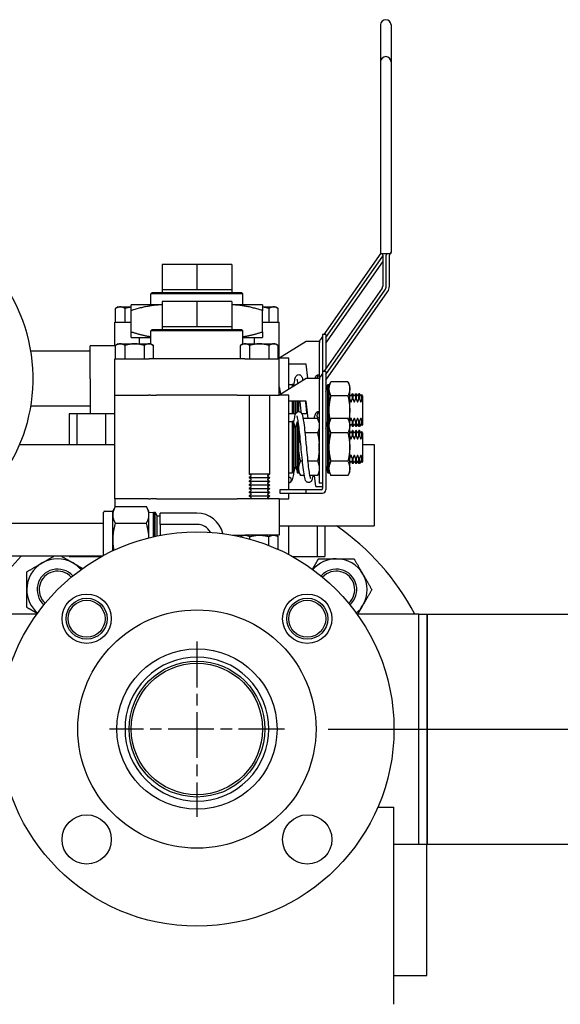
# Paper-space layout 'SHEET_3' of a CAD drawing. Header units: inches. Extents: x 3 to 360, y 8 to 227.
# Tile 49 of 117: x 67.5 to 75.73, y 187.14 to 202.12. Entities that reach past the tile are written whole.
import ezdxf

# ---------------------------------------------------------------- set-up
doc = ezdxf.new("R2010")
doc.units = ezdxf.units.IN
doc.header["$LTSCALE"] = 10.666667
doc.header["$MEASUREMENT"] = 0
doc.linetypes.add('CHAIN', pattern=[0.7087, 0.4724, -0.0591, 0.1181, -0.0591])
doc.layers.get('0').update_dxf_attribs({"lineweight": 25})
doc.layers.get('DEFPOINTS').update_dxf_attribs({"lineweight": 25})
doc.layers.add('Center Mark(ANSI)', color=7, linetype='Continuous', lineweight=25)
doc.layers.add('DIMEN', color=7, linetype='Continuous', lineweight=25)
doc.styles.get("Standard").update_dxf_attribs({"font": 'arial.ttf'})
doc.dimstyles.new('DEFAULT-ANSI', dxfattribs={"dimscale": 10.666667, "dimtxt": 0.125, "dimasz": 0.1875, "dimexe": 0.125, "dimexo": 0.0625, "dimgap": 0.031496, "dimtad": 0, "dimtih": 1, "dimtoh": 1, "dimrnd": 1e-08, "dimzin": 4, "dimdsep": 46, "dimtxsty": 'Standard', "dimblk": 'Filled-1', "dimcen": 0.09, "dimdle": 0.393701, "dimclrd": 256, "dimclre": 256, "dimclrt": 256, "dimadec": 0, "dimazin": 1, "dimtfac": 1.504, "dimtofl": 0, "dimtmove": 0, "dimatfit": 3, "dimldrblk": 'Filled-1', "dimfxl": 1, "dimtolj": 1, "dimtzin": 4, "dimlwd": 25, "dimlwe": 25, "dimarcsym": 0})

# ---------------------------------------------------------------- blocks, each defined once
blk = doc.blocks.new('Filled-1')
at = {"color": 0}
for p, q in [((0, 0), (-1, 0.25)), ((-1, 0.25), (-1, -0.25)), ((-1, 0), (0, 0)), ((-1, -0.25), (0, 0))]:
    blk.add_line(p, q, dxfattribs=at)
at = {"color": 0, "flags": 128}
blk.add_lwpolyline([(-1, -0.25), (0, 0), (-1, 0.25), (-1, -0.25)], dxfattribs=at)
at = {"color": 0}
blk.add_solid([(-1, -0.25), (0, 0), (-1, 0.25), (-1, -0.25)], dxfattribs=at)
blk = doc.blocks.new('*D17')
at = {"layer": 'DEFPOINTS', "color": 0, "linetype": 'Continuous'}
for p in [(71.529, 191.33), (126.661, 191.33), (116.695, 142.407)]:
    blk.add_point(p, dxfattribs=at)
at = {"layer": 'DIMEN', "linetype": 'Continuous', "lineweight": 25}
for p, q in [((72.195, 191.33), (127.994, 191.33)), ((126.661, 189.33), (126.661, 167.885)), ((126.661, 144.407), (126.661, 165.852)), ((117.362, 142.407), (127.994, 142.407))]:
    blk.add_line(p, q, dxfattribs=at)
at = {"layer": 'DIMEN', "linetype": 'Continuous', "lineweight": 25, "xscale": 2, "yscale": 2, "zscale": 2}
for p, rotation in [((126.661, 191.33), 90), ((126.661, 142.407), 270)]:
    blk.add_blockref('Filled-1', p, dxfattribs=dict(at, rotation=rotation))
at = {"layer": 'DIMEN', "linetype": 'Continuous', "lineweight": 25, "insert": (124.391, 167.549), "char_height": 1.3333, "attachment_point": 1}
blk.add_mtext('\\A1;48.92', dxfattribs=at)

psp = doc.layouts.new('SHEET_3')

# ---------------------------------------------------------------- linework, layer by layer
for p, q in [((72.99, 202.042), (72.99, 201.48)), ((73.15, 202.042), (73.15, 201.48)), ((72.99, 201.48), (72.99, 198.58)), ((73.15, 201.48), (73.15, 198.58)), ((72.994, 198.568), (72.129, 197.332)), ((72.158, 197.288), (73.025, 198.526)), ((73.13, 198.56), (73.01, 198.56)), ((73.025, 198.54), (73.025, 198.066)), ((73.075, 198.066), (73.075, 198.54)), ((73.125, 198.066), (73.125, 198.54)), ((69.665, 198.396), (69.665, 198.016)), ((70.195, 198.396), (69.665, 198.396)), ((70.195, 198.396), (70.195, 198.016)), ((70.725, 198.396), (70.195, 198.396)), ((70.725, 198.396), (70.725, 198.016)), ((72.158, 197.201), (73.025, 198.439)), ((73.016, 198.038), (72.129, 196.77)), ((69.515, 197.972), (69.495, 197.952)), ((70.895, 197.952), (69.495, 197.952)), ((69.495, 197.785), (69.495, 197.952)), ((69.515, 197.972), (70.875, 197.972)), ((69.665, 198.016), (69.912, 198.016)), ((69.665, 198.016), (69.665, 198.016)), ((69.665, 198.016), (69.665, 197.972)), ((69.912, 198.016), (69.949, 198.016)), ((69.949, 198.016), (70.195, 198.016)), ((70.195, 198.016), (70.442, 198.016)), ((70.442, 198.016), (70.479, 198.016)), ((70.479, 198.016), (70.725, 198.016)), ((70.725, 198.016), (70.726, 198.016)), ((70.726, 198.016), (70.726, 197.972)), ((70.875, 197.972), (70.895, 197.952)), ((70.895, 197.785), (70.895, 197.952)), ((72.158, 196.725), (73.057, 198.009)), ((72.158, 196.638), (73.098, 197.98)), ((68.995, 197.752), (68.957, 197.73)), ((68.995, 197.752), (69.195, 197.752)), ((69.665, 197.785), (69.195, 197.785)), ((69.665, 197.833), (69.665, 197.453)), ((70.195, 197.833), (69.665, 197.833)), ((70.195, 197.833), (70.195, 197.453)), ((70.725, 197.833), (70.195, 197.833)), ((70.725, 197.833), (70.725, 197.453)), ((71.195, 197.785), (70.725, 197.785)), ((71.195, 197.752), (71.395, 197.752)), ((71.395, 197.752), (71.434, 197.73)), ((68.957, 197.522), (68.957, 197.73)), ((69.101, 197.522), (69.101, 197.73)), ((69.195, 197.374), (69.195, 197.695)), ((71.195, 197.374), (71.195, 197.695)), ((71.29, 197.73), (71.29, 197.522)), ((71.434, 197.522), (71.434, 197.73)), ((68.945, 197.522), (69.195, 197.522)), ((68.945, 197.16), (68.945, 197.522)), ((69.665, 197.453), (69.912, 197.453)), ((69.665, 197.453), (69.665, 197.453)), ((69.665, 197.453), (69.665, 197.41)), ((69.912, 197.453), (69.949, 197.453)), ((69.949, 197.453), (70.195, 197.453)), ((70.195, 197.453), (70.442, 197.453)), ((70.442, 197.453), (70.479, 197.453)), ((70.479, 197.453), (70.725, 197.453)), ((70.725, 197.453), (70.726, 197.453)), ((70.726, 197.453), (70.726, 197.41)), ((71.195, 197.522), (71.445, 197.522)), ((71.445, 196.972), (71.445, 197.522)), ((69.515, 197.41), (69.495, 197.39)), ((70.895, 197.39), (69.495, 197.39)), ((69.495, 197.19), (69.495, 197.39)), ((69.515, 197.41), (70.875, 197.41)), ((70.875, 197.41), (70.895, 197.39)), ((70.895, 197.19), (70.895, 197.39)), ((72.108, 197.304), (72.077, 197.258)), ((72.158, 197.332), (72.108, 197.332)), ((72.108, 197.332), (72.108, 196.77)), ((72.158, 197.332), (72.158, 196.812)), ((68.57, 196.66), (68.57, 197.16)), ((68.957, 197.16), (68.57, 197.16)), ((68.995, 197.19), (68.957, 197.167)), ((68.957, 196.96), (68.957, 197.167)), ((68.995, 197.19), (69.245, 197.19)), ((69.101, 196.96), (69.101, 197.167)), ((69.195, 197.285), (69.495, 197.285)), ((69.245, 197.19), (69.495, 197.19)), ((69.32, 197.19), (69.32, 197.285)), ((69.39, 197.167), (69.39, 196.96)), ((69.495, 197.19), (69.534, 197.167)), ((69.534, 196.96), (69.534, 197.167)), ((70.895, 197.19), (70.857, 197.167)), ((70.857, 196.96), (70.857, 197.167)), ((70.895, 197.285), (71.195, 197.285)), ((70.895, 197.19), (71.145, 197.19)), ((71.001, 196.96), (71.001, 197.167)), ((71.07, 197.19), (71.07, 197.285)), ((71.145, 197.19), (71.395, 197.19)), ((71.29, 197.167), (71.29, 196.96)), ((71.395, 197.19), (71.434, 197.167)), ((71.434, 196.96), (71.434, 197.167)), ((71.458, 196.982), (71.858, 197.232)), ((71.858, 197.232), (72.064, 197.232)), ((72.058, 197.201), (72.058, 196.67)), ((68.57, 197.078), (67.666, 197.078)), ((68.945, 196.96), (69.469, 196.96)), ((68.945, 196.41), (68.945, 196.96)), ((69.581, 196.96), (69.469, 196.96)), ((70.81, 196.96), (69.581, 196.96)), ((70.922, 196.96), (70.81, 196.96)), ((70.922, 196.96), (71.445, 196.96)), ((71.434, 196.972), (71.445, 196.972)), ((71.595, 196.972), (71.445, 196.972)), ((71.445, 196.41), (71.445, 196.96)), ((71.458, 196.972), (71.458, 196.982)), ((71.595, 196.505), (71.595, 196.972)), ((71.858, 196.882), (71.595, 196.882)), ((71.882, 196.67), (71.858, 196.882)), ((72.108, 196.741), (72.077, 196.695)), ((72.158, 196.77), (72.108, 196.77)), ((72.108, 196.77), (72.108, 194.99)), ((72.158, 196.77), (72.158, 194.97)), ((68.57, 196.66), (68.57, 196.125)), ((71.458, 196.42), (71.858, 196.67)), ((71.595, 196.572), (71.645, 196.572)), ((71.645, 196.572), (71.645, 196.537)), ((71.665, 196.572), (71.645, 196.572)), ((71.645, 196.572), (71.645, 196.537)), ((71.665, 196.572), (71.665, 196.549)), ((71.671, 196.552), (71.665, 196.572)), ((71.858, 196.67), (72.064, 196.67)), ((72.058, 196.638), (72.058, 195.681)), ((72.158, 196.462), (72.188, 196.572)), ((72.188, 196.01), (72.188, 196.572)), ((72.188, 196.572), (72.208, 196.572)), ((72.208, 196.557), (72.236, 196.615)), ((72.208, 196.01), (72.208, 196.572)), ((72.494, 196.615), (72.236, 196.615)), ((72.521, 196.557), (72.494, 196.615)), ((72.521, 195.995), (72.521, 196.557)), ((68.945, 196.41), (69.458, 196.41)), ((68.945, 194.83), (68.945, 196.41)), ((68.945, 196.41), (69.458, 196.41)), ((69.486, 196.41), (69.458, 196.41)), ((69.486, 196.41), (69.581, 196.41)), ((70.81, 196.41), (69.581, 196.41)), ((70.81, 196.41), (70.922, 196.41)), ((70.922, 196.41), (71.445, 196.41)), ((70.989, 196.41), (70.989, 195.206)), ((71.302, 196.41), (71.302, 195.206)), ((71.445, 196.535), (71.467, 196.425)), ((71.595, 196.41), (71.445, 196.41)), ((71.458, 196.41), (71.458, 196.42)), ((71.595, 194.97), (71.595, 196.41)), ((72.494, 196.399), (72.236, 196.399)), ((72.534, 196.405), (72.521, 196.427)), ((72.547, 196.405), (72.562, 196.432)), ((72.562, 196.356), (72.562, 196.432)), ((72.569, 196.432), (72.562, 196.432)), ((72.569, 196.432), (72.569, 196.356)), ((72.584, 196.405), (72.569, 196.432)), ((72.597, 196.405), (72.612, 196.432)), ((72.612, 196.356), (72.612, 196.432)), ((72.619, 196.432), (72.612, 196.432)), ((72.619, 196.432), (72.619, 196.356)), ((72.634, 196.405), (72.619, 196.432)), ((72.647, 196.405), (72.662, 196.432)), ((72.662, 196.356), (72.662, 196.432)), ((72.669, 196.432), (72.662, 196.432)), ((72.669, 196.432), (72.669, 196.356)), ((72.684, 196.405), (72.669, 196.432)), ((72.697, 196.405), (72.704, 196.418)), ((72.704, 196.334), (72.704, 196.418)), ((72.715, 196.401), (72.704, 196.418)), ((72.715, 196.401), (72.715, 196.307)), ((68.57, 196.241), (67.666, 196.241)), ((71.858, 196.32), (71.595, 196.32)), ((71.645, 196.32), (71.645, 196.125)), ((71.645, 196.32), (71.645, 196.125)), ((71.665, 196.32), (71.665, 196.125)), ((71.695, 196.125), (71.695, 196.32)), ((71.695, 196.32), (71.695, 196.125)), ((71.725, 196.155), (71.725, 196.32)), ((71.745, 196.16), (71.745, 196.32)), ((71.888, 196.053), (71.858, 196.32)), ((72.562, 196.356), (72.569, 196.356)), ((72.612, 196.356), (72.619, 196.356)), ((72.662, 196.356), (72.669, 196.356)), ((72.715, 196.307), (72.715, 196.057)), ((68.249, 196.125), (68.249, 195.66)), ((68.366, 196.125), (68.249, 196.125)), ((68.366, 196.125), (68.366, 195.66)), ((68.801, 196.125), (68.366, 196.125)), ((68.801, 196.125), (68.801, 195.66)), ((68.945, 196.125), (68.801, 196.125)), ((71.699, 196.125), (71.595, 196.125)), ((71.88, 196.125), (71.792, 196.125)), ((71.595, 196.01), (71.645, 196.01)), ((71.645, 196.01), (71.645, 195.23)), ((71.665, 196.01), (71.645, 196.01)), ((71.645, 196.01), (71.645, 195.23)), ((71.665, 196.01), (71.665, 195.23)), ((71.695, 195.9), (71.665, 196.01)), ((71.695, 195.9), (71.725, 196.01)), ((71.725, 195.23), (71.725, 196.01)), ((71.725, 196.01), (71.737, 196.01)), ((71.745, 195.23), (71.745, 195.953)), ((72.031, 196.053), (71.811, 196.053)), ((72.058, 195.995), (72.031, 196.053)), ((72.158, 195.9), (72.188, 196.01)), ((72.188, 195.23), (72.188, 196.01)), ((72.188, 196.01), (72.208, 196.01)), ((72.208, 195.995), (72.236, 196.053)), ((72.208, 195.23), (72.208, 196.01)), ((72.494, 196.053), (72.236, 196.053)), ((72.521, 195.995), (72.494, 196.053)), ((72.521, 195.245), (72.521, 195.995)), ((72.534, 195.959), (72.521, 195.937)), ((72.547, 195.959), (72.562, 195.932)), ((72.569, 196.009), (72.562, 196.009)), ((72.562, 195.932), (72.562, 196.009)), ((72.569, 196.009), (72.569, 195.932)), ((72.584, 195.959), (72.569, 195.932)), ((72.597, 195.959), (72.612, 195.932)), ((72.619, 196.009), (72.612, 196.009)), ((72.612, 195.932), (72.612, 196.009)), ((72.619, 196.009), (72.619, 195.932)), ((72.634, 195.959), (72.619, 195.932)), ((72.647, 195.959), (72.662, 195.932)), ((72.669, 196.009), (72.662, 196.009)), ((72.662, 195.932), (72.662, 196.009)), ((72.669, 196.009), (72.669, 195.932)), ((72.684, 195.959), (72.669, 195.932)), ((72.697, 195.959), (72.704, 195.946)), ((72.704, 195.946), (72.704, 196.03)), ((72.715, 195.963), (72.704, 195.946)), ((72.715, 196.057), (72.715, 195.963)), ((71.695, 195.34), (71.695, 195.9)), ((71.695, 195.9), (71.695, 195.34)), ((72.031, 195.836), (71.839, 195.836)), ((72.158, 195.902), (72.159, 195.901)), ((72.494, 195.836), (72.236, 195.836)), ((72.534, 195.843), (72.521, 195.865)), ((72.547, 195.843), (72.562, 195.87)), ((72.569, 195.932), (72.562, 195.932)), ((72.562, 195.793), (72.562, 195.87)), ((72.569, 195.87), (72.562, 195.87)), ((72.562, 195.793), (72.569, 195.793)), ((72.569, 195.87), (72.569, 195.793)), ((72.584, 195.843), (72.569, 195.87)), ((72.597, 195.843), (72.612, 195.87)), ((72.619, 195.932), (72.612, 195.932)), ((72.612, 195.793), (72.612, 195.87)), ((72.619, 195.87), (72.612, 195.87)), ((72.612, 195.793), (72.619, 195.793)), ((72.619, 195.87), (72.619, 195.793)), ((72.634, 195.843), (72.619, 195.87)), ((72.647, 195.843), (72.662, 195.87)), ((72.669, 195.932), (72.662, 195.932)), ((72.662, 195.793), (72.662, 195.87)), ((72.669, 195.87), (72.662, 195.87)), ((72.662, 195.793), (72.669, 195.793)), ((72.669, 195.87), (72.669, 195.793)), ((72.684, 195.843), (72.669, 195.87)), ((72.697, 195.843), (72.704, 195.855)), ((72.704, 195.772), (72.704, 195.855)), ((72.715, 195.839), (72.704, 195.855)), ((72.715, 195.839), (72.715, 195.745)), ((67.498, 195.66), (68.945, 195.66)), ((72.058, 195.559), (72.058, 195.681)), ((72.715, 195.745), (72.715, 195.494)), ((72.715, 195.66), (72.895, 195.66)), ((72.895, 195.66), (72.895, 194.42)), ((72.058, 195.559), (72.058, 195.07)), ((72.715, 195.494), (72.715, 195.4)), ((71.695, 195.34), (71.665, 195.23)), ((71.695, 195.34), (71.725, 195.23)), ((71.802, 195.403), (71.773, 195.403)), ((72.031, 195.403), (71.882, 195.403)), ((72.158, 195.34), (72.188, 195.23)), ((72.494, 195.403), (72.236, 195.403)), ((72.534, 195.397), (72.521, 195.375)), ((72.547, 195.397), (72.562, 195.37)), ((72.569, 195.446), (72.562, 195.446)), ((72.562, 195.37), (72.562, 195.446)), ((72.569, 195.37), (72.562, 195.37)), ((72.569, 195.446), (72.569, 195.37)), ((72.584, 195.397), (72.569, 195.37)), ((72.597, 195.397), (72.612, 195.37)), ((72.619, 195.446), (72.612, 195.446)), ((72.612, 195.37), (72.612, 195.446)), ((72.619, 195.37), (72.612, 195.37)), ((72.619, 195.446), (72.619, 195.37)), ((72.634, 195.397), (72.619, 195.37)), ((72.647, 195.397), (72.662, 195.37)), ((72.669, 195.446), (72.662, 195.446)), ((72.662, 195.37), (72.662, 195.446)), ((72.669, 195.37), (72.662, 195.37)), ((72.669, 195.446), (72.669, 195.37)), ((72.684, 195.397), (72.669, 195.37)), ((72.697, 195.397), (72.704, 195.384)), ((72.704, 195.384), (72.704, 195.468)), ((72.715, 195.4), (72.704, 195.384)), ((71.302, 195.206), (70.989, 195.206)), ((71.019, 195.189), (70.989, 195.206)), ((71.272, 195.189), (71.302, 195.206)), ((71.595, 195.23), (71.645, 195.23)), ((71.665, 195.23), (71.645, 195.23)), ((71.725, 195.23), (71.745, 195.23)), ((71.745, 195.245), (71.773, 195.187)), ((72.058, 195.245), (72.031, 195.187)), ((72.188, 195.23), (72.208, 195.23)), ((72.208, 195.245), (72.236, 195.187)), ((72.521, 195.245), (72.494, 195.187)), ((71.019, 195.175), (70.989, 195.158)), ((70.989, 195.158), (71.302, 195.158)), ((70.989, 195.158), (70.989, 195.151)), ((71.302, 195.151), (70.989, 195.151)), ((71.019, 195.133), (70.989, 195.151)), ((71.019, 195.119), (70.989, 195.102)), ((70.989, 195.102), (71.302, 195.102)), ((70.989, 195.102), (70.989, 195.095)), ((71.302, 195.095), (70.989, 195.095)), ((71.019, 195.078), (70.989, 195.095)), ((71.019, 195.064), (70.989, 195.046)), ((70.989, 195.046), (71.302, 195.046)), ((70.989, 195.046), (70.989, 195.039)), ((71.272, 195.175), (71.302, 195.158)), ((71.272, 195.133), (71.302, 195.151)), ((71.272, 195.119), (71.302, 195.102)), ((71.272, 195.078), (71.302, 195.095)), ((71.272, 195.064), (71.302, 195.046)), ((71.302, 195.158), (71.302, 195.151)), ((71.302, 195.102), (71.302, 195.095)), ((71.302, 195.046), (71.302, 195.039)), ((71.83, 195.187), (71.773, 195.187)), ((72.031, 195.187), (71.911, 195.187)), ((72.003, 195.02), (71.984, 195.187)), ((72.078, 195.07), (72.058, 195.07)), ((72.088, 195.07), (72.078, 195.07)), ((72.108, 195.07), (72.088, 195.07)), ((72.494, 195.187), (72.236, 195.187)), ((71.302, 195.039), (70.989, 195.039)), ((71.019, 195.022), (70.989, 195.039)), ((71.019, 195.008), (70.989, 194.991)), ((70.989, 194.991), (71.302, 194.991)), ((70.989, 194.991), (70.989, 194.984)), ((71.302, 194.984), (70.989, 194.984)), ((71.019, 194.967), (70.989, 194.984)), ((71.019, 194.953), (70.989, 194.935)), ((70.989, 194.935), (71.302, 194.935)), ((70.989, 194.935), (70.989, 194.928)), ((71.302, 194.928), (70.989, 194.928)), ((71.019, 194.911), (70.989, 194.928)), ((71.019, 194.897), (70.989, 194.88)), ((71.272, 195.022), (71.302, 195.039)), ((71.272, 195.008), (71.302, 194.991)), ((71.272, 194.967), (71.302, 194.984)), ((71.272, 194.953), (71.302, 194.935)), ((71.272, 194.911), (71.302, 194.928)), ((71.272, 194.897), (71.302, 194.88)), ((71.302, 194.991), (71.302, 194.984)), ((71.302, 194.935), (71.302, 194.928)), ((71.858, 194.97), (71.458, 194.97)), ((71.458, 194.97), (71.458, 194.92)), ((71.458, 194.92), (71.858, 194.92)), ((71.595, 194.83), (71.595, 194.92)), ((71.858, 194.92), (71.858, 194.97)), ((72.088, 194.97), (71.858, 194.97)), ((71.858, 194.92), (72.108, 194.92)), ((72.003, 195.02), (72.088, 195.02)), ((72.088, 195.02), (72.108, 195.02)), ((69.458, 194.83), (68.945, 194.83)), ((69.458, 194.83), (68.945, 194.83)), ((68.945, 194.83), (68.945, 194.701)), ((69.458, 194.83), (69.486, 194.83)), ((69.581, 194.83), (69.486, 194.83)), ((69.581, 194.83), (70.81, 194.83)), ((70.922, 194.83), (70.81, 194.83)), ((71.445, 194.83), (70.922, 194.83)), ((70.989, 194.88), (71.302, 194.88)), ((70.989, 194.88), (70.989, 194.873)), ((71.302, 194.873), (70.989, 194.873)), ((71.019, 194.855), (70.989, 194.873)), ((71.019, 194.842), (70.999, 194.83)), ((71.272, 194.855), (71.302, 194.873)), ((71.272, 194.842), (71.292, 194.83)), ((71.302, 194.88), (71.302, 194.873)), ((71.445, 194.83), (71.595, 194.83)), ((71.445, 194.83), (71.445, 194.28)), ((68.775, 193.972), (68.775, 194.632)), ((68.79, 194.646), (68.913, 194.646)), ((68.913, 194.646), (68.953, 194.714)), ((68.913, 194.587), (68.913, 194.646)), ((68.953, 194.714), (69.426, 194.714)), ((69.465, 194.646), (69.426, 194.714)), ((69.465, 194.587), (69.465, 194.646)), ((69.465, 194.626), (69.531, 194.628)), ((69.531, 194.628), (69.531, 194.255)), ((69.548, 194.599), (69.531, 194.628)), ((69.548, 194.259), (69.548, 194.629)), ((69.548, 194.629), (69.56, 194.629)), ((69.56, 194.262), (69.56, 194.629)), ((69.592, 194.573), (69.56, 194.629)), ((69.635, 194.443), (69.635, 194.615)), ((70.195, 194.615), (69.635, 194.615)), ((68.775, 194.459), (61.273, 194.459)), ((68.913, 194.209), (68.913, 194.587)), ((68.953, 194.461), (69.426, 194.461)), ((69.465, 194.239), (69.465, 194.587)), ((69.592, 194.268), (69.592, 194.573)), ((69.592, 194.573), (69.635, 194.573)), ((69.635, 194.443), (69.635, 194.277)), ((70.195, 194.443), (69.635, 194.443)), ((71.445, 194.42), (72.895, 194.42)), ((71.59, 194.42), (71.59, 193.986)), ((72.025, 194.42), (72.025, 193.955)), ((72.142, 194.42), (72.142, 193.955)), ((68.913, 194.042), (68.913, 194.209)), ((70.741, 194.28), (70.81, 194.28)), ((70.81, 194.28), (70.922, 194.28)), ((70.895, 194.28), (70.857, 194.257)), ((70.857, 194.256), (70.857, 194.257)), ((71.445, 194.28), (70.922, 194.28)), ((71.001, 194.219), (71.001, 194.257)), ((71.29, 194.123), (71.29, 194.257)), ((71.395, 194.28), (71.434, 194.257)), ((71.434, 194.062), (71.434, 194.257)), ((68.75, 193.959), (61.273, 193.959)), ((68.249, 193.959), (68.249, 193.955)), ((68.249, 193.955), (68.366, 193.955)), ((68.366, 193.959), (68.366, 193.955)), ((68.366, 193.955), (68.743, 193.955)), ((71.648, 193.955), (72.025, 193.955)), ((72.025, 193.955), (72.142, 193.955)), ((67.759, 193.08), (66.815, 193.08)), ((73.575, 193.08), (72.632, 193.08)), ((73.575, 189.58), (73.575, 193.08)), ((73.575, 189.58), (73.575, 193.08)), ((73.575, 193.08), (73.7, 193.08)), ((73.7, 189.58), (73.7, 193.08)), ((73.7, 193.08), (82.945, 193.08)), ((73.7, 193.08), (73.7, 191.33)), ((73.7, 191.33), (73.7, 189.58)), ((72.95, 190.142), (73.195, 190.142)), ((73.195, 187.142), (73.195, 190.142)), ((73.195, 189.58), (73.695, 189.58)), ((73.695, 187.58), (73.695, 189.58)), ((73.695, 189.58), (73.7, 189.58)), ((73.7, 189.58), (82.945, 189.58)), ((73.195, 187.58), (73.695, 187.58))]:
    psp.add_line(p, q)
for centre, radius in [((70.195, 191.33), 3), ((68.516, 193.009), 0.375), ((68.516, 193.009), 0.312), ((68.516, 193.009), 0.281), ((71.875, 193.009), 0.375), ((71.875, 193.009), 0.312), ((71.875, 193.009), 0.281), ((70.195, 191.33), 1.813), ((70.195, 191.33), 1.22), ((70.195, 191.33), 1.034), ((70.195, 191.33), 1), ((68.516, 189.65), 0.375), ((71.875, 189.65), 0.375)]:
    psp.add_circle(centre, radius)
for centre, radius, start, end in [((73.07, 202.042), 0.08, 0, 180), ((73.07, 201.48), 0.08, 0, 180), ((65.138, 196.66), 2.563, 300.7987, 239.2013), ((73.01, 198.58), 0.02, 180, 270), ((73.01, 198.579), 0.02, 180, 262.8192), ((73.005, 198.54), 0.02, 0, 82.8192), ((73.095, 198.54), 0.02, 90, 180), ((73.145, 198.54), 0.02, 112.0243, 180), ((73.13, 198.58), 0.02, 270, 0), ((73.13, 198.577), 0.02, 292.0243, 0), ((72.975, 198.066), 0.05, 325, 0), ((72.975, 198.066), 0.1, 325, 0), ((72.975, 198.066), 0.15, 325, 0), ((72.158, 197.201), 0.1, 145, 180), ((72.158, 196.638), 0.1, 145, 180), ((72.54, 196.409), 0.00722, 210, 330), ((72.59, 196.409), 0.00722, 210, 330), ((72.64, 196.409), 0.00722, 210, 330), ((72.69, 196.409), 0.00722, 210, 330), ((72.54, 195.956), 0.00722, 30, 150), ((72.59, 195.956), 0.00722, 30, 150), ((72.64, 195.956), 0.00722, 30, 150), ((72.69, 195.956), 0.00722, 30, 150), ((72.54, 195.846), 0.00722, 210, 330), ((72.59, 195.846), 0.00722, 210, 330), ((72.64, 195.846), 0.00722, 210, 330), ((72.69, 195.846), 0.00722, 210, 330), ((72.54, 195.393), 0.00722, 30, 150), ((72.59, 195.393), 0.00722, 30, 150), ((72.64, 195.393), 0.00722, 30, 150), ((72.69, 195.393), 0.00722, 30, 150), ((71.015, 195.182), 0.00802, 300, 60), ((71.015, 195.126), 0.00802, 300, 60), ((71.015, 195.071), 0.00802, 300, 60), ((71.276, 195.182), 0.00802, 120, 240), ((71.276, 195.126), 0.00802, 120, 240), ((71.276, 195.071), 0.00802, 120, 240), ((71.595, 195.12), 0.04, 0, 90), ((71.595, 195.12), 0.04, 270, 0), ((71.015, 195.015), 0.00802, 300, 60), ((71.015, 194.96), 0.00802, 300, 60), ((71.015, 194.904), 0.00802, 300, 60), ((71.276, 195.015), 0.00802, 120, 240), ((71.276, 194.96), 0.00802, 120, 240), ((71.276, 194.904), 0.00802, 120, 240), ((72.088, 194.99), 0.02, 270, 0), ((72.108, 194.97), 0.05, 270, 0), ((71.015, 194.849), 0.00802, 300, 60), ((71.276, 194.849), 0.00802, 120, 240), ((68.79, 194.632), 0.0143, 90, 180), ((70.195, 194.209), 0.406, 13.5233, 90), ((70.195, 194.209), 0.235, 29.1074, 90), ((70.195, 191.33), 3.75, 27.8181, 55.4872), ((70.195, 191.33), 3.75, 135.4898, 152.1819), ((68.074, 193.451), 0.469, 120, 180), ((68.074, 193.451), 0.469, 60, 120), ((68.074, 193.451), 0.469, 40.5192, 60), ((72.317, 193.451), 0.469, 90, 139.4808), ((72.317, 193.451), 0.469, 30, 90), ((68.074, 193.451), 0.312, 42.0145, 227.9855), ((68.074, 193.451), 0.281, 42.3133, 227.6867), ((72.317, 193.451), 0.312, 312.0145, 137.9855), ((72.317, 193.451), 0.281, 312.3133, 137.6867), ((72.317, 193.451), 0.469, 330, 30), ((68.074, 193.451), 0.469, 180, 229.4808), ((72.317, 193.451), 0.469, 310.5192, 330), ((70.195, 191.33), 1.095, 315, 135), ((70.195, 191.33), 1.095, 135, 315)]:
    psp.add_arc(centre, radius, start, end)
for centre, end_param in [((72.058, 196.664), 6.128947), ((72.058, 196.101), 7.853982)]:
    psp.add_ellipse(centre, major_axis=(-0.04, 0), ratio=0.963163, start_param=4.712389, end_param=end_param)
for points, knots in [([(72.99, 198.58), (72.99, 198.58), (72.99, 198.58), (72.99, 198.58), (72.99, 198.58), (72.99, 198.58), (72.99, 198.579), (72.99, 198.579), (72.99, 198.579), (72.99, 198.579), (72.99, 198.579), (72.99, 198.579), (72.99, 198.579), (72.99, 198.579), (72.99, 198.579), (72.99, 198.579)], [0, 0, 0, 0, 0.00216916, 0.00216916, 0.00216916, 0.0088122, 0.0088122, 0.0088122, 0.01355723, 0.01355723, 0.01355723, 0.01694654, 0.01694654, 0.01694654, 0.01936747, 0.01936747, 0.01936747, 0.01936747]), ([(73.15, 198.577), (73.15, 198.577), (73.15, 198.578), (73.15, 198.578), (73.15, 198.579), (73.15, 198.58), (73.15, 198.58)], [0.09217661, 0.09217661, 0.09217661, 0.09217661, 0.1084094, 0.1084094, 0.1084094, 0.12354926, 0.12354926, 0.12354926, 0.12354926]), ([(71.67, 196.554), (71.671, 196.557), (71.671, 196.56), (71.677, 196.6), (71.682, 196.63), (71.691, 196.666), (71.694, 196.676), (71.701, 196.692), (71.704, 196.699), (71.713, 196.709), (71.717, 196.712), (71.725, 196.717), (71.729, 196.719), (71.74, 196.722), (71.748, 196.723), (71.762, 196.72), (71.767, 196.717), (71.776, 196.71), (71.78, 196.707), (71.787, 196.698), (71.79, 196.693), (71.798, 196.674), (71.802, 196.659), (71.806, 196.639), (71.806, 196.638), (71.807, 196.637)], [1.991211, 1.991211, 1.991211, 1.991211, 2.025578, 2.025578, 2.44551, 2.44551, 2.670581, 2.670581, 2.823224, 2.823224, 2.895848, 2.895848, 2.950733, 2.950733, 3.033936, 3.033936, 3.107069, 3.107069, 3.188342, 3.188342, 3.308874, 3.308874, 3.622949, 3.622949, 3.639195, 3.639195, 3.639195, 3.639195]), ([(71.993, 196.67), (71.996, 196.681), (71.999, 196.69), (72.01, 196.705), (72.015, 196.711), (72.027, 196.718), (72.032, 196.72), (72.044, 196.723), (72.052, 196.722), (72.058, 196.72)], [10.6570203, 10.6570203, 10.6570203, 10.6570203, 10.8879764, 10.8879764, 11.0106954, 11.0106954, 11.0708077, 11.0708077, 11.1517068, 11.1517068, 11.1517068, 11.1517068]), ([(71.734, 196.592), (71.733, 196.598), (71.732, 196.604), (71.729, 196.621), (71.727, 196.631), (71.723, 196.646), (71.721, 196.651), (71.719, 196.655), (71.719, 196.655), (71.719, 196.655)], [6.6483784, 6.6483784, 6.6483784, 6.6483784, 6.7346833, 6.7346833, 6.9247407, 6.9247407, 7.0981342, 7.0981342, 7.1649858, 7.1649858, 7.1649858, 7.1649858]), ([(71.785, 196.138), (71.782, 196.167), (71.779, 196.195), (71.773, 196.256), (71.77, 196.288), (71.767, 196.32)], [5.2999157, 5.2999157, 5.2999157, 5.2999157, 5.5190162, 5.5190162, 5.7669197, 5.7669197, 5.7669197, 5.7669197]), ([(71.847, 196.32), (71.848, 196.31), (71.849, 196.3), (71.854, 196.255), (71.857, 196.218), (71.862, 196.163), (71.864, 196.144), (71.866, 196.125)], [4.7070475, 4.7070475, 4.7070475, 4.7070475, 4.7829291, 4.7829291, 5.0614053, 5.0614053, 5.20797, 5.20797, 5.20797, 5.20797]), ([(72.534, 196.314), (72.535, 196.312), (72.535, 196.311), (72.537, 196.309), (72.537, 196.309), (72.539, 196.308), (72.54, 196.307), (72.541, 196.307), (72.542, 196.308), (72.544, 196.309), (72.544, 196.309), (72.546, 196.311), (72.546, 196.312), (72.547, 196.314)], [0.01991962, 0.01991962, 0.01991962, 0.01991962, 0.02347909, 0.02347909, 0.0265162, 0.0265162, 0.02874734, 0.02874734, 0.03097849, 0.03097849, 0.0340156, 0.0340156, 0.03757507, 0.03757507, 0.03757507, 0.03757507]), ([(72.584, 196.314), (72.585, 196.312), (72.585, 196.311), (72.587, 196.309), (72.587, 196.309), (72.589, 196.308), (72.59, 196.307), (72.591, 196.307), (72.592, 196.308), (72.594, 196.309), (72.594, 196.309), (72.596, 196.311), (72.596, 196.312), (72.597, 196.314)], [0.01991962, 0.01991962, 0.01991962, 0.01991962, 0.02347909, 0.02347909, 0.0265162, 0.0265162, 0.02874734, 0.02874734, 0.03097849, 0.03097849, 0.0340156, 0.0340156, 0.03757507, 0.03757507, 0.03757507, 0.03757507]), ([(72.634, 196.314), (72.635, 196.312), (72.635, 196.311), (72.637, 196.309), (72.637, 196.309), (72.639, 196.308), (72.64, 196.307), (72.641, 196.307), (72.642, 196.308), (72.644, 196.309), (72.644, 196.309), (72.646, 196.311), (72.646, 196.312), (72.647, 196.314)], [0.01991962, 0.01991962, 0.01991962, 0.01991962, 0.02347909, 0.02347909, 0.0265162, 0.0265162, 0.02874734, 0.02874734, 0.03097849, 0.03097849, 0.0340156, 0.0340156, 0.03757507, 0.03757507, 0.03757507, 0.03757507]), ([(72.684, 196.314), (72.685, 196.312), (72.685, 196.311), (72.687, 196.309), (72.687, 196.309), (72.689, 196.308), (72.69, 196.307), (72.691, 196.307), (72.692, 196.308), (72.694, 196.309), (72.694, 196.309), (72.696, 196.311), (72.696, 196.312), (72.697, 196.314)], [0.01991962, 0.01991962, 0.01991962, 0.01991962, 0.02347909, 0.02347909, 0.0265162, 0.0265162, 0.02874734, 0.02874734, 0.03097849, 0.03097849, 0.0340156, 0.0340156, 0.03757507, 0.03757507, 0.03757507, 0.03757507]), ([(71.67, 195.992), (71.671, 195.995), (71.671, 195.998), (71.677, 196.038), (71.682, 196.068), (71.691, 196.103), (71.694, 196.114), (71.701, 196.13), (71.704, 196.136), (71.713, 196.146), (71.717, 196.15), (71.725, 196.155), (71.729, 196.157), (71.74, 196.16), (71.748, 196.16), (71.762, 196.157), (71.767, 196.154), (71.776, 196.148), (71.78, 196.144), (71.787, 196.135), (71.79, 196.13), (71.798, 196.112), (71.802, 196.097), (71.81, 196.06), (71.813, 196.04), (71.823, 195.979), (71.829, 195.933), (71.839, 195.835), (71.845, 195.782), (71.854, 195.693), (71.857, 195.656), (71.866, 195.566), (71.871, 195.511), (71.881, 195.41), (71.886, 195.362), (71.896, 195.279), (71.901, 195.242), (71.911, 195.185), (71.916, 195.163), (71.921, 195.149), (71.922, 195.147), (71.922, 195.147)], [1.991211, 1.991211, 1.991211, 1.991211, 2.025578, 2.025578, 2.44551, 2.44551, 2.670581, 2.670581, 2.823224, 2.823224, 2.895848, 2.895848, 2.950733, 2.950733, 3.033936, 3.033936, 3.107069, 3.107069, 3.188342, 3.188342, 3.308874, 3.308874, 3.622949, 3.622949, 3.907914, 3.907914, 4.361939, 4.361939, 4.782929, 4.782929, 5.061405, 5.061405, 5.473168, 5.473168, 5.87964, 5.87964, 6.282777, 6.282777, 6.674808, 6.674808, 6.813868, 6.813868, 6.813868, 6.813868]), ([(71.961, 195.187), (71.957, 195.165), (71.953, 195.148), (71.945, 195.122), (71.942, 195.112), (71.932, 195.098), (71.929, 195.093), (71.919, 195.086), (71.914, 195.083), (71.902, 195.079), (71.894, 195.079), (71.88, 195.082), (71.875, 195.085), (71.865, 195.091), (71.862, 195.095), (71.855, 195.103), (71.852, 195.108), (71.844, 195.125), (71.84, 195.138), (71.833, 195.171), (71.829, 195.191), (71.82, 195.25), (71.814, 195.296), (71.803, 195.395), (71.797, 195.447), (71.787, 195.553), (71.782, 195.608), (71.771, 195.715), (71.766, 195.768), (71.756, 195.865), (71.751, 195.911), (71.741, 195.989), (71.736, 196.022), (71.729, 196.058), (71.727, 196.068), (71.723, 196.083), (71.721, 196.089), (71.719, 196.092), (71.719, 196.093), (71.719, 196.093)], [2.596304, 2.596304, 2.596304, 2.596304, 2.894411, 2.894411, 3.133333, 3.133333, 3.229516, 3.229516, 3.29826, 3.29826, 3.382722, 3.382722, 3.454894, 3.454894, 3.533483, 3.533483, 3.64817, 3.64817, 3.936694, 3.936694, 4.220198, 4.220198, 4.685278, 4.685278, 5.106471, 5.106471, 5.519016, 5.519016, 5.928727, 5.928727, 6.3349, 6.3349, 6.734683, 6.734683, 6.924741, 6.924741, 7.098134, 7.098134, 7.164986, 7.164986, 7.164986, 7.164986]), ([(71.98, 196.053), (71.984, 196.074), (71.988, 196.092), (71.996, 196.118), (71.999, 196.127), (72.01, 196.143), (72.015, 196.149), (72.027, 196.156), (72.032, 196.158), (72.044, 196.16), (72.052, 196.16), (72.058, 196.158)], [10.3497526, 10.3497526, 10.3497526, 10.3497526, 10.6562812, 10.6562812, 10.8879764, 10.8879764, 11.0106954, 11.0106954, 11.0708077, 11.0708077, 11.1517068, 11.1517068, 11.1517068, 11.1517068]), ([(72.547, 196.051), (72.546, 196.052), (72.546, 196.053), (72.544, 196.055), (72.544, 196.056), (72.542, 196.057), (72.541, 196.057), (72.54, 196.057), (72.539, 196.057), (72.537, 196.056), (72.537, 196.055), (72.535, 196.053), (72.535, 196.052), (72.534, 196.051)], [0.01991962, 0.01991962, 0.01991962, 0.01991962, 0.02347909, 0.02347909, 0.0265162, 0.0265162, 0.02874734, 0.02874734, 0.03097849, 0.03097849, 0.0340156, 0.0340156, 0.03757507, 0.03757507, 0.03757507, 0.03757507]), ([(72.597, 196.051), (72.596, 196.052), (72.596, 196.053), (72.594, 196.055), (72.594, 196.056), (72.592, 196.057), (72.591, 196.057), (72.59, 196.057), (72.589, 196.057), (72.587, 196.056), (72.587, 196.055), (72.585, 196.053), (72.585, 196.052), (72.584, 196.051)], [0.01991962, 0.01991962, 0.01991962, 0.01991962, 0.02347909, 0.02347909, 0.0265162, 0.0265162, 0.02874734, 0.02874734, 0.03097849, 0.03097849, 0.0340156, 0.0340156, 0.03757507, 0.03757507, 0.03757507, 0.03757507]), ([(72.647, 196.051), (72.646, 196.052), (72.646, 196.053), (72.644, 196.055), (72.644, 196.056), (72.642, 196.057), (72.641, 196.057), (72.64, 196.057), (72.639, 196.057), (72.637, 196.056), (72.637, 196.055), (72.635, 196.053), (72.635, 196.052), (72.634, 196.051)], [0.01991962, 0.01991962, 0.01991962, 0.01991962, 0.02347909, 0.02347909, 0.0265162, 0.0265162, 0.02874734, 0.02874734, 0.03097849, 0.03097849, 0.0340156, 0.0340156, 0.03757507, 0.03757507, 0.03757507, 0.03757507]), ([(72.697, 196.051), (72.696, 196.052), (72.696, 196.053), (72.694, 196.055), (72.694, 196.056), (72.692, 196.057), (72.691, 196.057), (72.69, 196.057), (72.689, 196.057), (72.687, 196.056), (72.687, 196.055), (72.685, 196.053), (72.685, 196.052), (72.684, 196.051)], [0.01991962, 0.01991962, 0.01991962, 0.01991962, 0.02347909, 0.02347909, 0.0265162, 0.0265162, 0.02874734, 0.02874734, 0.03097849, 0.03097849, 0.0340156, 0.0340156, 0.03757507, 0.03757507, 0.03757507, 0.03757507]), ([(72.534, 195.751), (72.535, 195.75), (72.535, 195.749), (72.537, 195.747), (72.537, 195.746), (72.539, 195.745), (72.54, 195.745), (72.541, 195.745), (72.542, 195.745), (72.544, 195.746), (72.544, 195.747), (72.546, 195.749), (72.546, 195.75), (72.547, 195.751)], [0.01991962, 0.01991962, 0.01991962, 0.01991962, 0.02347909, 0.02347909, 0.0265162, 0.0265162, 0.02874734, 0.02874734, 0.03097849, 0.03097849, 0.0340156, 0.0340156, 0.03757507, 0.03757507, 0.03757507, 0.03757507]), ([(72.584, 195.751), (72.585, 195.75), (72.585, 195.749), (72.587, 195.747), (72.587, 195.746), (72.589, 195.745), (72.59, 195.745), (72.591, 195.745), (72.592, 195.745), (72.594, 195.746), (72.594, 195.747), (72.596, 195.749), (72.596, 195.75), (72.597, 195.751)], [0.01991962, 0.01991962, 0.01991962, 0.01991962, 0.02347909, 0.02347909, 0.0265162, 0.0265162, 0.02874734, 0.02874734, 0.03097849, 0.03097849, 0.0340156, 0.0340156, 0.03757507, 0.03757507, 0.03757507, 0.03757507]), ([(72.634, 195.751), (72.635, 195.75), (72.635, 195.749), (72.637, 195.747), (72.637, 195.746), (72.639, 195.745), (72.64, 195.745), (72.641, 195.745), (72.642, 195.745), (72.644, 195.746), (72.644, 195.747), (72.646, 195.749), (72.646, 195.75), (72.647, 195.751)], [0.01991962, 0.01991962, 0.01991962, 0.01991962, 0.02347909, 0.02347909, 0.0265162, 0.0265162, 0.02874734, 0.02874734, 0.03097849, 0.03097849, 0.0340156, 0.0340156, 0.03757507, 0.03757507, 0.03757507, 0.03757507]), ([(72.684, 195.751), (72.685, 195.75), (72.685, 195.749), (72.687, 195.747), (72.687, 195.746), (72.689, 195.745), (72.69, 195.745), (72.691, 195.745), (72.692, 195.745), (72.694, 195.746), (72.694, 195.747), (72.696, 195.749), (72.696, 195.75), (72.697, 195.751)], [0.01991962, 0.01991962, 0.01991962, 0.01991962, 0.02347909, 0.02347909, 0.0265162, 0.0265162, 0.02874734, 0.02874734, 0.03097849, 0.03097849, 0.0340156, 0.0340156, 0.03757507, 0.03757507, 0.03757507, 0.03757507]), ([(72.547, 195.488), (72.546, 195.489), (72.546, 195.491), (72.544, 195.492), (72.544, 195.493), (72.542, 195.494), (72.541, 195.494), (72.54, 195.494), (72.539, 195.494), (72.537, 195.493), (72.537, 195.492), (72.535, 195.491), (72.535, 195.489), (72.534, 195.488)], [0.01991962, 0.01991962, 0.01991962, 0.01991962, 0.02347909, 0.02347909, 0.0265162, 0.0265162, 0.02874734, 0.02874734, 0.03097849, 0.03097849, 0.0340156, 0.0340156, 0.03757507, 0.03757507, 0.03757507, 0.03757507]), ([(72.597, 195.488), (72.596, 195.489), (72.596, 195.491), (72.594, 195.492), (72.594, 195.493), (72.592, 195.494), (72.591, 195.494), (72.59, 195.494), (72.589, 195.494), (72.587, 195.493), (72.587, 195.492), (72.585, 195.491), (72.585, 195.489), (72.584, 195.488)], [0.01991962, 0.01991962, 0.01991962, 0.01991962, 0.02347909, 0.02347909, 0.0265162, 0.0265162, 0.02874734, 0.02874734, 0.03097849, 0.03097849, 0.0340156, 0.0340156, 0.03757507, 0.03757507, 0.03757507, 0.03757507]), ([(72.647, 195.488), (72.646, 195.489), (72.646, 195.491), (72.644, 195.492), (72.644, 195.493), (72.642, 195.494), (72.641, 195.494), (72.64, 195.494), (72.639, 195.494), (72.637, 195.493), (72.637, 195.492), (72.635, 195.491), (72.635, 195.489), (72.634, 195.488)], [0.01991962, 0.01991962, 0.01991962, 0.01991962, 0.02347909, 0.02347909, 0.0265162, 0.0265162, 0.02874734, 0.02874734, 0.03097849, 0.03097849, 0.0340156, 0.0340156, 0.03757507, 0.03757507, 0.03757507, 0.03757507]), ([(72.697, 195.488), (72.696, 195.489), (72.696, 195.491), (72.694, 195.492), (72.694, 195.493), (72.692, 195.494), (72.691, 195.494), (72.69, 195.494), (72.689, 195.494), (72.687, 195.493), (72.687, 195.492), (72.685, 195.491), (72.685, 195.489), (72.684, 195.488)], [0.01991962, 0.01991962, 0.01991962, 0.01991962, 0.02347909, 0.02347909, 0.0265162, 0.0265162, 0.02874734, 0.02874734, 0.03097849, 0.03097849, 0.0340156, 0.0340156, 0.03757507, 0.03757507, 0.03757507, 0.03757507]), ([(71.671, 195.249), (71.669, 195.233), (71.666, 195.217), (71.658, 195.171), (71.653, 195.145), (71.644, 195.117), (71.64, 195.11), (71.632, 195.097), (71.628, 195.092), (71.618, 195.086), (71.614, 195.084), (71.606, 195.081), (71.601, 195.08), (71.595, 195.08)], [10.442474, 10.442474, 10.442474, 10.442474, 10.62786, 10.62786, 11.05223, 11.05223, 11.244438, 11.244438, 11.344809, 11.344809, 11.398705, 11.398705, 11.454923, 11.454923, 11.454923, 11.454923])]:
    psp.add_open_spline(points, degree=3, knots=knots)
for points, weights in [([(69.101, 197.73), (69.029, 197.771), (68.957, 197.73)], [1, 1.15455095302, 1]), ([(69.195, 197.749), (69.151, 197.744), (69.101, 197.73)], [1.01753484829, 1.02431575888, 1]), ([(69.195, 197.695), (69.195, 197.785), (69.195, 197.785)], [1, 1.0379548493, 1]), ([(69.665, 197.784), (69.447, 197.779), (69.195, 197.695)], [1.00444159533, 1.03558623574, 1]), ([(71.195, 197.695), (70.944, 197.779), (70.725, 197.784)], [1, 1.03558623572, 1.00444159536]), ([(71.195, 197.785), (71.195, 197.785), (71.195, 197.695)], [1, 1.0379548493, 1]), ([(71.29, 197.73), (71.24, 197.744), (71.195, 197.749)], [1, 1.02431575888, 1.01753484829]), ([(71.434, 197.73), (71.362, 197.771), (71.29, 197.73)], [1, 1.15455095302, 1]), ([(69.195, 197.374), (69.354, 197.321), (69.495, 197.3)], [1, 1.02215563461, 1.01844515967]), ([(69.195, 197.285), (69.195, 197.285), (69.195, 197.374)], [1, 1.0379548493, 1]), ([(70.895, 197.3), (71.037, 197.321), (71.195, 197.374)], [1.01844515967, 1.02215563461, 1]), ([(71.195, 197.374), (71.195, 197.285), (71.195, 197.285)], [1, 1.0379548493, 1]), ([(69.101, 197.167), (69.029, 197.209), (68.957, 197.167)], [1, 1.15455095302, 1]), ([(69.245, 197.19), (69.178, 197.19), (69.101, 197.167)], [1, 1.03802697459, 1]), ([(69.39, 197.167), (69.313, 197.19), (69.245, 197.19)], [1, 1.03802697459, 1]), ([(69.534, 197.167), (69.462, 197.209), (69.39, 197.167)], [1, 1.15455095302, 1]), ([(71.001, 197.167), (70.929, 197.209), (70.857, 197.167)], [1, 1.15455095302, 1]), ([(71.145, 197.19), (71.078, 197.19), (71.001, 197.167)], [1, 1.03802697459, 1]), ([(71.29, 197.167), (71.213, 197.19), (71.145, 197.19)], [1, 1.03802697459, 1]), ([(71.434, 197.167), (71.362, 197.209), (71.29, 197.167)], [1, 1.15455095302, 1]), ([(72.236, 196.399), (72.185, 196.507), (72.236, 196.615)], [1, 1.15470053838, 1]), ([(72.494, 196.615), (72.545, 196.507), (72.494, 196.399)], [1, 1.15470053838, 1]), ([(72.223, 196.026), (72.191, 196.206), (72.236, 196.399)], [1.03430988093, 1.13504936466, 1]), ([(72.494, 196.399), (72.539, 196.206), (72.507, 196.026)], [1, 1.13504936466, 1.03430988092]), ([(71.747, 196.314), (71.748, 196.317), (71.749, 196.32)], [1, 1.00059054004, 1.00100492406]), ([(71.848, 196.316), (71.848, 196.318), (71.849, 196.32)], [1.00044453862, 1.0007564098, 1.00100492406]), ([(72.521, 196.348), (72.529, 196.33), (72.534, 196.314)], [1.00108920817, 1.00330746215, 1]), ([(72.547, 196.314), (72.553, 196.333), (72.562, 196.356)], [1, 1.00395941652, 1]), ([(72.569, 196.356), (72.578, 196.333), (72.584, 196.314)], [1, 1.00395941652, 1]), ([(72.597, 196.314), (72.603, 196.333), (72.612, 196.356)], [1, 1.00395941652, 1]), ([(72.619, 196.356), (72.628, 196.333), (72.634, 196.314)], [1, 1.00395941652, 1]), ([(72.647, 196.314), (72.653, 196.333), (72.662, 196.356)], [1, 1.00395941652, 1]), ([(72.669, 196.356), (72.678, 196.333), (72.684, 196.314)], [1, 1.00395941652, 1]), ([(72.697, 196.314), (72.7, 196.324), (72.704, 196.334)], [1, 1.00100414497, 1]), ([(72.704, 196.334), (72.71, 196.32), (72.715, 196.307)], [1, 1.00173233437, 1]), ([(71.753, 195.888), (71.745, 195.92), (71.746, 195.952)], [1.05363547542, 1.08042610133, 1.07695133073]), ([(72.031, 196.053), (72.082, 195.944), (72.031, 195.836)], [1, 1.15470053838, 1]), ([(72.236, 195.836), (72.185, 195.944), (72.236, 196.053)], [1, 1.15470053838, 1]), ([(72.494, 196.053), (72.545, 195.944), (72.494, 195.836)], [1, 1.15470053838, 1]), ([(72.534, 196.051), (72.529, 196.034), (72.521, 196.016)], [1, 1.00330746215, 1.00108920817]), ([(72.562, 196.009), (72.553, 196.031), (72.547, 196.051)], [1, 1.00395941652, 1]), ([(72.584, 196.051), (72.578, 196.031), (72.569, 196.009)], [1, 1.00395941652, 1]), ([(72.612, 196.009), (72.603, 196.031), (72.597, 196.051)], [1, 1.00395941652, 1]), ([(72.634, 196.051), (72.628, 196.031), (72.619, 196.009)], [1, 1.00395941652, 1]), ([(72.662, 196.009), (72.653, 196.031), (72.647, 196.051)], [1, 1.00395941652, 1]), ([(72.684, 196.051), (72.678, 196.031), (72.669, 196.009)], [1, 1.00395941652, 1]), ([(72.704, 196.03), (72.7, 196.041), (72.697, 196.051)], [1, 1.00100414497, 1]), ([(72.715, 196.057), (72.71, 196.044), (72.704, 196.03)], [1, 1.00173233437, 1]), ([(71.773, 195.403), (71.726, 195.603), (71.763, 195.794)], [1, 1.14110143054, 1.02480732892]), ([(72.031, 195.836), (72.082, 195.62), (72.031, 195.403)], [1, 1.15470053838, 1]), ([(72.236, 195.403), (72.185, 195.62), (72.236, 195.836)], [1, 1.15470053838, 1]), ([(72.494, 195.836), (72.545, 195.62), (72.494, 195.403)], [1, 1.15470053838, 1]), ([(72.547, 195.751), (72.553, 195.771), (72.562, 195.793)], [1, 1.00395941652, 1]), ([(72.569, 195.793), (72.578, 195.771), (72.584, 195.751)], [1, 1.00395941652, 1]), ([(72.597, 195.751), (72.603, 195.771), (72.612, 195.793)], [1, 1.00395941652, 1]), ([(72.619, 195.793), (72.628, 195.771), (72.634, 195.751)], [1, 1.00395941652, 1]), ([(72.647, 195.751), (72.653, 195.771), (72.662, 195.793)], [1, 1.00395941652, 1]), ([(72.669, 195.793), (72.678, 195.771), (72.684, 195.751)], [1, 1.00395941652, 1]), ([(72.521, 195.786), (72.529, 195.768), (72.534, 195.751)], [1.00108920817, 1.00330746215, 1]), ([(72.697, 195.751), (72.7, 195.761), (72.704, 195.772)], [1, 1.00100414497, 1]), ([(72.704, 195.772), (72.71, 195.758), (72.715, 195.745)], [1, 1.00173233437, 1]), ([(72.715, 195.494), (72.71, 195.481), (72.704, 195.468)], [1, 1.00173233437, 1]), ([(71.773, 195.187), (71.722, 195.295), (71.773, 195.403)], [1, 1.15470053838, 1]), ([(72.031, 195.403), (72.082, 195.295), (72.031, 195.187)], [1, 1.15470053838, 1]), ([(72.236, 195.187), (72.185, 195.295), (72.236, 195.403)], [1, 1.15470053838, 1]), ([(72.494, 195.403), (72.545, 195.295), (72.494, 195.187)], [1, 1.15470053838, 1]), ([(72.534, 195.488), (72.529, 195.472), (72.521, 195.453)], [1, 1.00330746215, 1.00108920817]), ([(72.562, 195.446), (72.553, 195.468), (72.547, 195.488)], [1, 1.00395941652, 1]), ([(72.584, 195.488), (72.578, 195.468), (72.569, 195.446)], [1, 1.00395941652, 1]), ([(72.612, 195.446), (72.603, 195.468), (72.597, 195.488)], [1, 1.00395941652, 1]), ([(72.634, 195.488), (72.628, 195.468), (72.619, 195.446)], [1, 1.00395941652, 1]), ([(72.662, 195.446), (72.653, 195.468), (72.647, 195.488)], [1, 1.00395941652, 1]), ([(72.684, 195.488), (72.678, 195.468), (72.669, 195.446)], [1, 1.00395941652, 1]), ([(72.704, 195.468), (72.7, 195.478), (72.697, 195.488)], [1, 1.00100414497, 1]), ([(68.953, 194.714), (68.913, 194.646), (68.913, 194.587)], [1, 1.0379548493, 1]), ([(69.465, 194.587), (69.465, 194.646), (69.426, 194.714)], [1, 1.0379548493, 1]), ([(68.913, 194.587), (68.913, 194.529), (68.953, 194.461)], [1, 1.0379548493, 1]), ([(68.953, 194.461), (68.913, 194.326), (68.913, 194.209)], [1, 1.0379548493, 1]), ([(69.426, 194.461), (69.465, 194.529), (69.465, 194.587)], [1, 1.0379548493, 1]), ([(69.465, 194.239), (69.461, 194.342), (69.426, 194.461)], [1.00841376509, 1.03313620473, 1]), ([(68.913, 194.209), (68.913, 194.131), (68.93, 194.049)], [1, 1.0246243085, 1.01729714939]), ([(70.857, 194.257), (70.929, 194.299), (71.001, 194.257)], [1, 1.15470053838, 1]), ([(71.001, 194.257), (71.145, 194.299), (71.29, 194.257)], [1, 1.15470053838, 1]), ([(71.29, 194.257), (71.362, 194.299), (71.434, 194.257)], [1, 1.15470053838, 1]), ([(67.605, 193.722), (67.731, 193.794), (67.84, 193.857)], [1.10906450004, 1.0930923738, 1]), ([(67.84, 193.857), (67.924, 193.906), (68.016, 193.959)], [1, 1.07059056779, 1.09683726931]), ([(68.133, 193.959), (68.224, 193.906), (68.309, 193.857)], [1.0968372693, 1.07059056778, 1]), ([(68.309, 193.857), (68.379, 193.816), (68.454, 193.773)], [1, 1.05860702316, 1.08664798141]), ([(71.954, 193.76), (71.997, 193.835), (72.046, 193.92)], [1.0518681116, 1.0982251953, 1.10906450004]), ([(72.046, 193.92), (72.191, 193.92), (72.317, 193.92)], [1.10906450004, 1.0930923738, 1]), ([(72.317, 193.92), (72.442, 193.92), (72.587, 193.92)], [1, 1.0930923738, 1.10906450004]), ([(72.587, 193.92), (72.66, 193.794), (72.723, 193.685)], [1.10906450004, 1.0930923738, 1]), ([(67.605, 193.451), (67.605, 193.577), (67.605, 193.722)], [1, 1.0930923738, 1.10906450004]), ([(72.723, 193.685), (72.786, 193.577), (72.858, 193.451)], [1, 1.0930923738, 1.10906450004]), ([(67.605, 193.18), (67.605, 193.325), (67.605, 193.451)], [1.10906450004, 1.0930923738, 1]), ([(72.858, 193.451), (72.786, 193.325), (72.723, 193.217)], [1.10906450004, 1.0930923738, 1]), ([(67.765, 193.088), (67.69, 193.131), (67.605, 193.18)], [1.05186811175, 1.09822519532, 1.10906450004]), ([(72.723, 193.217), (72.684, 193.15), (72.644, 193.08)], [1, 1.05503745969, 1.08311882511])]:
    psp.add_rational_spline(points, weights, degree=2)
for points in [[(71.745, 196.311), (71.746, 196.312), (71.746, 196.313), (71.747, 196.314)], [(72.021, 196.088), (72.02, 196.091), (72.019, 196.093), (72.019, 196.093)], [(72.058, 196.039), (72.057, 196.029), (72.055, 196.018), (72.053, 196.006)]]:
    psp.add_open_spline(points, degree=3)
at = {"layer": 'Center Mark(ANSI)', "linetype": 'CHAIN', "ltscale": 0.138781}
for p, q in [((70.195, 192.663), (70.195, 189.996)), ((71.529, 191.33), (68.862, 191.33))]:
    psp.add_line(p, q, dxfattribs=at)

# ---------------------------------------------------------------- dimensions: what is measured, and where the dimension line sits
at = {"layer": 'DIMEN', "linetype": 'Continuous', "lineweight": 25}
dim = psp.add_linear_dim(base=(126.661, 191.33), p1=(116.695, 142.407), p2=(71.529, 191.33), angle=90, dimstyle='DEFAULT-ANSI', override={"dimdec": 2, "dimtp": 0, "dimtm": 0, "dimtdec": 2, "dimatfit": 1}, dxfattribs=at)
dim.commit()
dim.dimension.update_dxf_attribs({"geometry": '*D17', "text_midpoint": (126.661, 166.868), "dimtype": 160})

doc.saveas('drawing.dxf')
